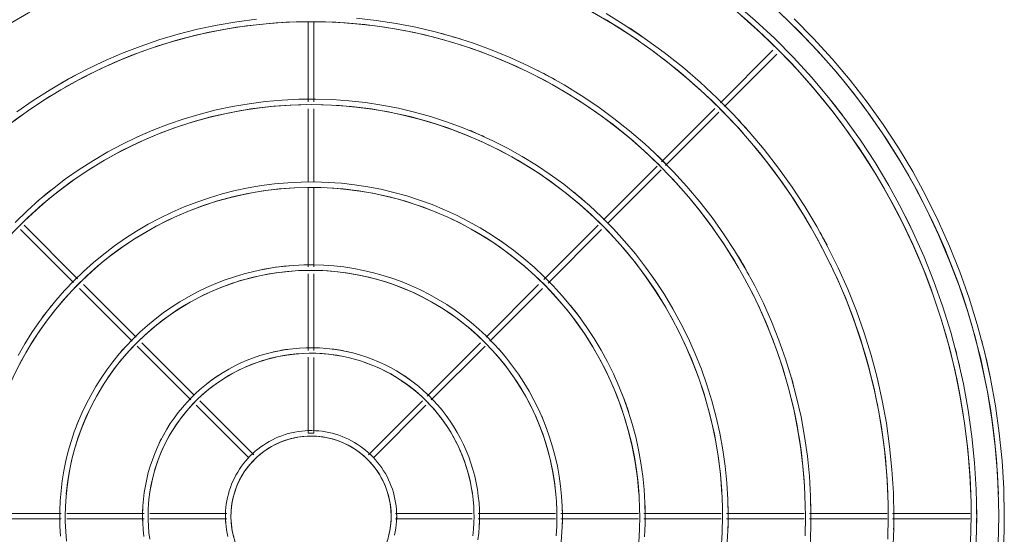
# Model space of a CAD drawing. Header units: millimetres. Extents: x -5998 to 64464, y -2232 to 8822.
# Tile 38 of 52: x 46552 to 46908, y 3101 to 3287. Entities that reach past the tile are written whole.
import ezdxf

# ---------------------------------------------------------------- set-up
doc = ezdxf.new("R2010")
doc.units = ezdxf.units.MM
doc.layers.add('M-EQPM', color=50, linetype='Continuous', lineweight=18)

# ---------------------------------------------------------------- blocks, each defined once
blk = doc.blocks.new('Outdoor_Condenser_Unit_Single_Fan_15958 - Generic _Without Brackets_-V5-ELEVAÇÃO 4 - MAPEAMENTO DE DANOS')
at = {"layer": 'M-EQPM'}
for p, q in [((7325.1, 3286.57), (7325.1, 3257.52)), ((7327.1, 3257.52), (7327.1, 3286.63)), ((7493.33, 3276.14), (7474.36, 3257.17)), ((7475.78, 3255.76), (7494.75, 3274.73)), ((7325.1, 3254.98), (7325.1, 3228.56)), ((7327.1, 3228.52), (7327.1, 3254.98)), ((7472.31, 3255.12), (7452.93, 3235.74)), ((7454.47, 3234.45), (7473.8, 3253.78)), ((7451.41, 3234.22), (7431.97, 3214.78)), ((7433.69, 3213.67), (7452.83, 3232.82)), ((7325.1, 3226.34), (7325.1, 3197.8)), ((7327.1, 3197.8), (7327.1, 3226.34)), ((7241.56, 3193.46), (7222.21, 3212.81)), ((7430, 3212.81), (7410.38, 3193.19)), ((7220.89, 3211.3), (7240.11, 3192.08)), ((7411.9, 3191.88), (7431.31, 3211.3)), ((7325.1, 3195.24), (7325.1, 3167.52)), ((7327.1, 3167.5), (7327.1, 3195.22)), ((7262.76, 3172.26), (7243.7, 3191.32)), ((7408.51, 3191.32), (7389.45, 3172.26)), ((7242.29, 3189.9), (7261.38, 3170.81)), ((7390.83, 3170.81), (7409.92, 3189.9)), ((7283.63, 3151.38), (7264.77, 3170.25)), ((7387.44, 3170.25), (7368.19, 3151)), ((7263.12, 3169.07), (7282.55, 3149.64)), ((7369.62, 3149.6), (7389.09, 3169.07)), ((7325.1, 3165.04), (7325.1, 3137.5)), ((7327.1, 3137.5), (7327.1, 3165)), ((7305.36, 3129.66), (7285.8, 3149.22)), ((7366.41, 3149.22), (7346.85, 3129.66)), ((7284.55, 3147.64), (7303.31, 3128.88)), ((7348.9, 3128.88), (7367.66, 3147.64)), ((7325.1, 3137.5), (7327.1, 3137.5)), ((7235.64, 3108.5), (7207.61, 3108.5)), ((7207.61, 3106.5), (7235.64, 3106.5)), ((7265.66, 3108.5), (7237.64, 3108.5)), ((7237.64, 3106.5), (7265.66, 3106.5)), ((7295.57, 3108.5), (7267.75, 3108.5)), ((7267.75, 3106.5), (7295.57, 3106.5)), ((7384.45, 3108.5), (7356.63, 3108.5)), ((7356.63, 3106.5), (7384.45, 3106.5)), ((7414.57, 3108.5), (7386.55, 3108.5)), ((7386.55, 3106.5), (7414.57, 3106.5)), ((7444.6, 3108.5), (7416.57, 3108.5)), ((7416.57, 3106.5), (7444.6, 3106.5)), ((7474.63, 3108.5), (7446.58, 3108.5)), ((7446.58, 3106.5), (7474.63, 3106.5)), ((7504.66, 3108.5), (7476.58, 3108.5)), ((7476.58, 3106.5), (7504.66, 3106.5)), ((7534.69, 3108.5), (7506.58, 3108.5)), ((7506.58, 3106.5), (7534.69, 3106.5)), ((7564.71, 3108.5), (7536.59, 3108.5)), ((7536.59, 3106.5), (7564.71, 3106.5))]:
    blk.add_line(p, q, dxfattribs=at)
at = {"layer": 'M-EQPM', "flags": 128}
for points in [[(7577.1, 3107.5), (7576.9, 3117.54), (7576.3, 3127.56), (7575.3, 3137.55), (7573.9, 3147.49), (7572.1, 3157.37), (7569.91, 3167.16), (7567.33, 3176.87), (7564.36, 3186.46), (7561.01, 3195.92), (7557.29, 3205.24), (7553.2, 3214.41), (7548.74, 3223.41), (7543.93, 3232.22), (7538.76, 3240.83), (7533.26, 3249.23), (7527.43, 3257.4), (7521.27, 3265.33), (7514.81, 3273.01), (7508.04, 3280.42), (7500.98, 3287.56)], [(7495.69, 3289.83), (7502.84, 3282.9), (7509.71, 3275.69), (7516.29, 3268.21), (7522.57, 3260.48), (7528.53, 3252.5), (7534.17, 3244.29), (7539.47, 3235.86), (7544.43, 3227.22), (7549.04, 3218.4), (7553.3, 3209.39), (7557.19, 3200.23), (7560.72, 3190.91), (7563.86, 3181.46), (7566.63, 3171.9), (7569.02, 3162.23), (7571.01, 3152.47), (7572.61, 3142.64), (7573.82, 3132.75), (7574.63, 3122.83), (7575.05, 3112.88), (7575.1, 3107.5)], [(7567.1, 3107.5), (7566.91, 3117.14), (7566.33, 3126.76), (7565.37, 3136.35), (7564.03, 3145.9), (7562.3, 3155.38), (7560.2, 3164.79), (7557.72, 3174.1), (7554.87, 3183.31), (7551.65, 3192.4), (7548.08, 3201.35), (7544.15, 3210.15), (7539.87, 3218.79), (7535.25, 3227.25), (7530.29, 3235.52), (7525.01, 3243.58), (7519.41, 3251.42), (7513.5, 3259.04), (7507.29, 3266.41), (7500.79, 3273.53), (7494.01, 3280.38), (7486.96, 3286.96), (7479.66, 3293.25)], [(7481.75, 3288.87), (7488.88, 3282.5), (7495.74, 3275.85), (7502.34, 3268.94), (7508.66, 3261.76), (7514.68, 3254.34), (7520.4, 3246.68), (7525.81, 3238.8), (7530.9, 3230.7), (7535.66, 3222.42), (7540.09, 3213.94), (7544.18, 3205.3), (7547.91, 3196.5), (7551.29, 3187.56), (7554.32, 3178.49), (7556.97, 3169.31), (7559.26, 3160.03), (7561.17, 3150.66), (7562.71, 3141.23), (7563.87, 3131.74), (7564.65, 3122.21), (7565.05, 3112.66), (7565.1, 3107.5)], [(7577.1, 3107.5), (7576.9, 3117.54), (7576.3, 3127.56), (7575.3, 3137.55), (7573.9, 3147.49), (7572.1, 3157.37), (7569.91, 3167.16), (7567.33, 3176.87), (7564.36, 3186.46), (7561.01, 3195.92), (7557.29, 3205.24), (7553.2, 3214.41), (7548.74, 3223.41), (7543.93, 3232.22), (7538.76, 3240.83), (7533.26, 3249.23), (7527.43, 3257.4), (7521.27, 3265.33), (7514.81, 3273.01), (7508.04, 3280.42), (7500.98, 3287.56)], [(7577.1, 3107.5), (7576.9, 3117.54), (7576.3, 3127.56), (7575.3, 3137.55), (7573.9, 3147.49), (7572.1, 3157.37), (7569.91, 3167.16), (7567.33, 3176.87), (7564.36, 3186.46), (7561.01, 3195.92), (7557.29, 3205.24), (7553.2, 3214.41), (7548.74, 3223.41), (7543.93, 3232.22), (7538.76, 3240.83), (7533.26, 3249.23), (7527.43, 3257.4), (7521.27, 3265.33), (7514.81, 3273.01), (7508.04, 3280.42), (7500.98, 3287.56)], [(7577.1, 3107.5), (7576.9, 3117.54), (7576.3, 3127.56), (7575.3, 3137.55), (7573.9, 3147.49), (7572.1, 3157.37), (7569.91, 3167.16), (7567.33, 3176.87), (7564.36, 3186.46), (7561.01, 3195.92), (7557.29, 3205.24), (7553.2, 3214.41), (7548.74, 3223.41), (7543.93, 3232.22), (7538.76, 3240.83), (7533.26, 3249.23), (7527.43, 3257.4), (7521.27, 3265.33), (7514.81, 3273.01), (7508.04, 3280.42), (7500.98, 3287.56)], [(7577.1, 3107.5), (7576.9, 3117.54), (7576.3, 3127.56), (7575.3, 3137.55), (7573.9, 3147.49), (7572.1, 3157.37), (7569.91, 3167.16), (7567.33, 3176.87), (7564.36, 3186.46), (7561.01, 3195.92), (7557.29, 3205.24), (7553.2, 3214.41), (7548.74, 3223.41), (7543.93, 3232.22), (7538.76, 3240.83), (7533.26, 3249.23), (7527.43, 3257.4), (7521.27, 3265.33), (7514.81, 3273.01), (7508.04, 3280.42), (7500.98, 3287.56)], [(7577.1, 3107.5), (7576.9, 3117.54), (7576.3, 3127.56), (7575.3, 3137.55), (7573.9, 3147.49), (7572.1, 3157.37), (7569.91, 3167.16), (7567.33, 3176.87), (7564.36, 3186.46), (7561.01, 3195.92), (7557.29, 3205.24), (7553.2, 3214.41), (7548.74, 3223.41), (7543.93, 3232.22), (7538.76, 3240.83), (7533.26, 3249.23), (7527.43, 3257.4), (7521.27, 3265.33), (7514.81, 3273.01), (7508.04, 3280.42), (7500.98, 3287.56)], [(7577.1, 3107.5), (7576.9, 3117.54), (7576.3, 3127.56), (7575.3, 3137.55), (7573.9, 3147.49), (7572.1, 3157.37), (7569.91, 3167.16), (7567.33, 3176.87), (7564.36, 3186.46), (7561.01, 3195.92), (7557.29, 3205.24), (7553.2, 3214.41), (7548.74, 3223.41), (7543.93, 3232.22), (7538.76, 3240.83), (7533.26, 3249.23), (7527.43, 3257.4), (7521.27, 3265.33), (7514.81, 3273.01), (7508.04, 3280.42), (7500.98, 3287.56)], [(7577.1, 3107.5), (7576.9, 3117.54), (7576.3, 3127.56), (7575.3, 3137.55), (7573.9, 3147.49), (7572.1, 3157.37), (7569.91, 3167.16), (7567.33, 3176.87), (7564.36, 3186.46), (7561.01, 3195.92), (7557.29, 3205.24), (7553.2, 3214.41), (7548.74, 3223.41), (7543.93, 3232.22), (7538.76, 3240.83), (7533.26, 3249.23), (7527.43, 3257.4), (7521.27, 3265.33), (7514.81, 3273.01), (7508.04, 3280.42), (7500.98, 3287.56)], [(7537.1, 3107.5), (7536.93, 3115.94), (7536.43, 3124.36), (7535.59, 3132.76), (7534.41, 3141.12), (7532.9, 3149.42), (7531.06, 3157.66), (7528.89, 3165.81), (7526.39, 3173.87), (7523.58, 3181.83), (7520.45, 3189.67), (7517.01, 3197.37), (7513.26, 3204.94), (7509.21, 3212.34), (7504.87, 3219.58), (7500.25, 3226.64), (7495.35, 3233.51), (7490.17, 3240.18), (7484.73, 3246.63), (7479.04, 3252.86), (7473.11, 3258.86), (7466.94, 3264.62), (7460.54, 3270.13), (7453.93, 3275.37), (7447.12, 3280.35), (7440.11, 3285.05), (7432.92, 3289.47)], [(7427.99, 3289.98), (7435.2, 3285.76), (7442.24, 3281.26), (7449.1, 3276.48), (7455.76, 3271.42), (7462.21, 3266.11), (7468.44, 3260.54), (7474.45, 3254.72), (7480.22, 3248.67), (7485.74, 3242.4), (7491.01, 3235.9), (7496.01, 3229.21), (7500.74, 3222.32), (7505.19, 3215.24), (7509.36, 3207.99), (7513.23, 3200.58), (7516.8, 3193.03), (7520.07, 3185.33), (7523.03, 3177.51), (7525.67, 3169.58), (7527.99, 3161.55), (7529.99, 3153.43), (7531.67, 3145.24), (7533.01, 3136.99), (7534.03, 3128.7), (7534.71, 3120.36), (7535.05, 3112.01), (7535.1, 3107.5)], [(7507.1, 3107.5), (7506.96, 3114.74), (7506.52, 3121.96), (7505.8, 3129.17), (7504.79, 3136.34), (7503.5, 3143.46), (7501.92, 3150.52), (7500.05, 3157.52), (7497.92, 3164.44), (7495.5, 3171.26), (7492.82, 3177.98), (7489.86, 3184.6), (7486.65, 3191.08), (7483.18, 3197.44), (7479.46, 3203.64), (7475.49, 3209.7), (7471.28, 3215.59), (7466.84, 3221.31), (7462.18, 3226.85), (7457.3, 3232.19), (7452.21, 3237.34), (7446.91, 3242.28), (7441.43, 3247), (7435.76, 3251.5), (7429.91, 3255.77), (7423.9, 3259.81), (7417.73, 3263.6), (7411.41, 3267.13), (7404.96, 3270.42), (7398.38, 3273.44), (7391.69, 3276.2), (7384.89, 3278.69), (7378, 3280.9), (7371.02, 3282.84), (7363.98, 3284.49), (7356.87, 3285.87), (7349.71, 3286.95), (7342.52, 3287.75)], [(7306.38, 3287.42), (7299.2, 3286.49), (7292.06, 3285.27), (7284.98, 3283.77), (7277.96, 3281.98), (7271.03, 3279.92), (7264.17, 3277.58), (7257.42, 3274.96), (7250.78, 3272.08), (7244.26, 3268.94), (7237.87, 3265.54), (7231.62, 3261.88), (7225.52, 3257.98), (7219.58, 3253.84)], [(7217.66, 3249.91), (7223.44, 3254.14), (7229.39, 3258.12), (7235.49, 3261.87), (7241.74, 3265.37), (7248.12, 3268.62), (7254.62, 3271.61), (7261.24, 3274.33), (7267.97, 3276.8), (7274.78, 3278.98), (7281.68, 3280.9), (7288.65, 3282.54), (7295.68, 3283.9), (7302.76, 3284.97), (7309.87, 3285.76), (7317.01, 3286.27), (7324.17, 3286.49), (7331.33, 3286.42), (7338.48, 3286.07), (7345.61, 3285.43), (7352.71, 3284.51), (7359.77, 3283.31), (7366.77, 3281.82), (7373.71, 3280.05), (7380.57, 3278.01), (7387.35, 3275.7), (7394.03, 3273.11), (7400.59, 3270.26), (7407.04, 3267.16), (7413.36, 3263.79), (7419.54, 3260.18), (7425.57, 3256.32), (7431.45, 3252.22), (7437.15, 3247.89), (7442.67, 3243.34), (7448.01, 3238.57), (7453.16, 3233.59), (7458.1, 3228.41), (7462.83, 3223.03), (7467.34, 3217.47), (7471.62, 3211.74), (7475.67, 3205.83), (7479.49, 3199.77), (7483.05, 3193.57), (7486.37, 3187.22), (7489.43, 3180.75), (7492.23, 3174.16), (7494.76, 3167.46), (7497.02, 3160.67), (7499.01, 3153.79), (7500.73, 3146.84), (7502.16, 3139.83), (7503.31, 3132.76), (7504.18, 3125.65), (7504.76, 3118.52), (7505.06, 3111.36), (7505.1, 3107.5)], [(7477.1, 3107.5), (7476.98, 3113.54), (7476.62, 3119.57), (7476.02, 3125.58), (7475.17, 3131.56), (7474.09, 3137.5), (7472.78, 3143.39), (7471.22, 3149.23), (7469.44, 3155), (7467.42, 3160.69), (7465.18, 3166.3), (7462.72, 3171.82), (7460.04, 3177.23), (7457.14, 3182.53), (7454.04, 3187.71), (7450.73, 3192.76), (7447.22, 3197.68), (7443.52, 3202.45), (7439.63, 3207.07), (7435.55, 3211.53), (7431.31, 3215.82), (7426.89, 3219.94), (7422.31, 3223.88), (7417.58, 3227.64), (7412.71, 3231.2), (7407.69, 3234.56), (7402.54, 3237.72), (7397.27, 3240.68), (7391.89, 3243.42), (7386.4, 3245.94), (7380.82, 3248.24), (7375.15, 3250.31), (7369.4, 3252.16), (7363.58, 3253.78), (7357.7, 3255.16), (7351.77, 3256.3), (7345.8, 3257.21), (7339.8, 3257.88), (7333.77, 3258.31), (7327.73, 3258.49), (7321.69, 3258.44), (7315.66, 3258.14), (7309.65, 3257.6), (7303.66, 3256.82), (7297.7, 3255.81), (7291.8, 3254.55), (7285.94, 3253.06), (7280.15, 3251.34), (7274.44, 3249.39), (7268.81, 3247.21), (7263.27, 3244.8), (7257.83, 3242.18), (7252.49, 3239.34), (7247.28, 3236.29), (7242.19, 3233.04), (7237.24, 3229.58), (7232.43, 3225.93), (7227.77, 3222.09), (7223.26, 3218.07), (7218.92, 3213.87)], [(7218.1, 3210.15), (7222.29, 3214.39), (7226.65, 3218.45), (7231.17, 3222.34), (7235.84, 3226.04), (7240.65, 3229.56), (7245.6, 3232.88), (7250.68, 3236), (7255.88, 3238.91), (7261.19, 3241.61), (7266.6, 3244.1), (7272.11, 3246.37), (7277.71, 3248.42), (7283.38, 3250.24), (7289.13, 3251.84), (7294.93, 3253.2), (7300.78, 3254.33), (7306.67, 3255.23), (7312.59, 3255.89), (7318.54, 3256.31), (7324.49, 3256.49), (7330.45, 3256.44), (7336.41, 3256.14), (7342.34, 3255.61), (7348.25, 3254.84), (7354.13, 3253.84), (7359.96, 3252.6), (7365.73, 3251.13), (7371.44, 3249.43), (7377.08, 3247.51), (7382.64, 3245.36), (7388.11, 3242.99), (7393.48, 3240.4), (7398.74, 3237.6), (7403.88, 3234.59), (7408.9, 3231.38), (7413.79, 3227.97), (7418.54, 3224.36), (7423.14, 3220.57), (7427.58, 3216.6), (7431.86, 3212.46), (7435.98, 3208.14), (7439.91, 3203.67), (7443.67, 3199.04), (7447.23, 3194.27), (7450.61, 3189.35), (7453.78, 3184.31), (7456.75, 3179.14), (7459.51, 3173.86), (7462.06, 3168.47), (7464.39, 3162.99), (7466.49, 3157.41), (7468.38, 3151.76), (7470.03, 3146.03), (7471.46, 3140.25), (7472.65, 3134.41), (7473.61, 3128.53), (7474.34, 3122.61), (7474.82, 3116.67), (7475.07, 3110.72), (7475.1, 3107.5)], [(7447.1, 3107.5), (7447.01, 3112.34), (7446.72, 3117.17), (7446.23, 3121.99), (7445.56, 3126.78), (7444.69, 3131.54), (7443.64, 3136.26), (7442.39, 3140.94), (7440.96, 3145.56), (7439.35, 3150.13), (7437.55, 3154.62), (7435.58, 3159.04), (7433.43, 3163.38), (7431.11, 3167.62), (7428.62, 3171.77), (7425.97, 3175.82), (7423.16, 3179.76), (7420.19, 3183.58), (7417.07, 3187.29), (7413.81, 3190.86), (7410.41, 3194.3), (7406.87, 3197.6), (7403.2, 3200.76), (7399.41, 3203.77), (7395.5, 3206.62), (7391.48, 3209.32), (7387.36, 3211.85), (7383.13, 3214.22), (7378.82, 3216.41), (7374.42, 3218.43), (7369.95, 3220.28), (7365.4, 3221.94), (7360.8, 3223.42), (7356.13, 3224.71), (7351.42, 3225.82), (7346.67, 3226.74), (7341.88, 3227.47), (7337.07, 3228), (7332.25, 3228.34), (7327.41, 3228.49), (7322.57, 3228.45), (7317.74, 3228.21), (7312.92, 3227.78), (7308.12, 3227.16), (7303.35, 3226.34), (7298.61, 3225.34), (7293.92, 3224.14), (7289.28, 3222.76), (7284.7, 3221.2), (7280.19, 3219.45), (7275.75, 3217.52), (7271.39, 3215.42), (7267.12, 3213.15), (7262.94, 3210.71), (7258.86, 3208.1), (7254.89, 3205.33), (7251.04, 3202.4), (7247.3, 3199.32), (7243.7, 3196.1), (7240.22, 3192.73), (7236.88, 3189.23), (7233.68, 3185.6), (7230.63, 3181.84), (7227.74, 3177.96), (7225, 3173.97), (7222.42, 3169.88), (7220.01, 3165.68)], [(7220.55, 3162.45), (7222.83, 3166.63), (7225.28, 3170.71), (7227.89, 3174.69), (7230.65, 3178.57), (7233.57, 3182.33), (7236.64, 3185.97), (7239.85, 3189.48), (7243.2, 3192.87), (7246.68, 3196.11), (7250.28, 3199.22), (7254.01, 3202.18), (7257.85, 3204.98), (7261.81, 3207.64), (7265.86, 3210.13), (7270.02, 3212.45), (7274.26, 3214.61), (7278.58, 3216.6), (7282.98, 3218.41), (7287.45, 3220.05), (7291.98, 3221.5), (7296.57, 3222.78), (7301.2, 3223.87), (7305.88, 3224.77), (7310.58, 3225.48), (7315.31, 3226.01), (7320.06, 3226.35), (7324.82, 3226.49), (7329.58, 3226.45), (7334.33, 3226.22), (7339.07, 3225.79), (7343.79, 3225.18), (7348.48, 3224.38), (7353.14, 3223.39), (7357.75, 3222.21), (7362.32, 3220.86), (7366.82, 3219.32), (7371.26, 3217.6), (7375.63, 3215.71), (7379.91, 3213.64), (7384.11, 3211.4), (7388.22, 3209), (7392.23, 3206.43), (7396.14, 3203.71), (7399.93, 3200.83), (7403.6, 3197.81), (7407.15, 3194.64), (7410.57, 3191.32), (7413.85, 3187.88), (7417, 3184.31), (7420, 3180.61), (7422.84, 3176.8), (7425.54, 3172.87), (7428.07, 3168.84), (7430.44, 3164.72), (7432.65, 3160.5), (7434.68, 3156.2), (7436.54, 3151.82), (7438.23, 3147.36), (7439.73, 3142.85), (7441.06, 3138.28), (7442.19, 3133.65), (7443.15, 3128.99), (7443.91, 3124.29), (7444.49, 3119.57), (7444.88, 3114.82), (7445.08, 3110.07), (7445.1, 3107.5)], [(7417.1, 3107.5), (7417.03, 3111.14), (7416.81, 3114.77), (7416.45, 3118.39), (7415.94, 3122), (7415.29, 3125.58), (7414.5, 3129.13), (7413.56, 3132.65), (7412.48, 3136.13), (7411.27, 3139.56), (7409.92, 3142.94), (7408.44, 3146.26), (7406.82, 3149.52), (7405.08, 3152.72), (7403.2, 3155.84), (7401.21, 3158.88), (7399.09, 3161.84), (7396.86, 3164.72), (7394.52, 3167.5), (7392.06, 3170.19), (7389.5, 3172.78), (7386.84, 3175.26), (7384.08, 3177.64), (7381.23, 3179.9), (7378.29, 3182.05), (7375.27, 3184.07), (7372.17, 3185.98), (7368.99, 3187.76), (7365.75, 3189.41), (7362.44, 3190.93), (7359.08, 3192.32), (7355.66, 3193.57), (7352.19, 3194.68), (7348.69, 3195.65), (7345.14, 3196.49), (7341.57, 3197.18), (7337.97, 3197.72), (7334.35, 3198.13), (7330.72, 3198.38), (7327.09, 3198.49), (7323.45, 3198.46), (7319.81, 3198.28), (7316.19, 3197.96), (7312.58, 3197.49), (7308.99, 3196.88), (7305.43, 3196.12), (7301.9, 3195.22), (7298.41, 3194.18), (7294.97, 3193.01), (7291.57, 3191.69), (7288.23, 3190.25), (7284.96, 3188.67), (7281.74, 3186.96), (7278.6, 3185.12), (7275.53, 3183.16), (7272.55, 3181.07), (7269.65, 3178.87), (7266.84, 3176.56), (7264.13, 3174.13), (7261.51, 3171.6), (7259, 3168.97), (7256.6, 3166.23), (7254.3, 3163.41), (7252.12, 3160.49), (7250.07, 3157.49), (7248.13, 3154.41), (7246.31, 3151.25), (7244.63, 3148.03), (7243.07, 3144.74), (7241.65, 3141.39), (7240.36, 3137.98), (7239.21, 3134.53), (7238.2, 3131.03), (7237.33, 3127.5), (7236.6, 3123.93), (7236.01, 3120.34), (7235.57, 3116.73), (7235.28, 3113.1), (7235.12, 3109.46), (7235.1, 3107.5)], [(7237.1, 3107.5), (7237.17, 3111.06), (7237.39, 3114.61), (7237.74, 3118.15), (7238.24, 3121.68), (7238.88, 3125.18), (7239.65, 3128.66), (7240.57, 3132.1), (7241.62, 3135.5), (7242.81, 3138.85), (7244.13, 3142.16), (7245.58, 3145.41), (7247.16, 3148.6), (7248.87, 3151.72), (7250.7, 3154.78), (7252.65, 3157.75), (7254.72, 3160.65), (7256.9, 3163.46), (7259.19, 3166.19), (7261.59, 3168.81), (7264.1, 3171.34), (7266.7, 3173.77), (7269.4, 3176.1), (7272.19, 3178.31), (7275.06, 3180.41), (7278.02, 3182.39), (7281.05, 3184.25), (7284.16, 3185.99), (7287.33, 3187.61), (7290.56, 3189.1), (7293.85, 3190.45), (7297.2, 3191.67), (7300.59, 3192.76), (7304.02, 3193.72), (7307.48, 3194.53), (7310.98, 3195.21), (7314.5, 3195.74), (7318.03, 3196.13), (7321.58, 3196.39), (7325.14, 3196.49), (7328.7, 3196.46), (7332.26, 3196.29), (7335.8, 3195.97), (7339.33, 3195.51), (7342.84, 3194.91), (7346.32, 3194.17), (7349.77, 3193.29), (7353.19, 3192.28), (7356.55, 3191.13), (7359.87, 3189.84), (7363.14, 3188.43), (7366.35, 3186.88), (7369.49, 3185.21), (7372.56, 3183.41), (7375.56, 3181.49), (7378.48, 3179.46), (7381.32, 3177.3), (7384.06, 3175.04), (7386.72, 3172.67), (7389.28, 3170.19), (7391.73, 3167.62), (7394.08, 3164.94), (7396.33, 3162.18), (7398.46, 3159.33), (7400.47, 3156.39), (7402.37, 3153.38), (7404.14, 3150.29), (7405.79, 3147.14), (7407.31, 3143.92), (7408.7, 3140.64), (7409.96, 3137.31), (7411.09, 3133.94), (7412.08, 3130.52), (7412.93, 3127.06), (7413.64, 3123.57), (7414.21, 3120.06), (7414.64, 3116.53), (7414.93, 3112.98), (7415.08, 3109.42), (7415.1, 3107.5)], [(7387.1, 3107.5), (7387.05, 3109.94), (7386.91, 3112.37), (7386.66, 3114.8), (7386.32, 3117.22), (7385.89, 3119.62), (7385.36, 3122), (7384.73, 3124.36), (7384.01, 3126.69), (7383.19, 3128.99), (7382.29, 3131.25), (7381.29, 3133.48), (7380.21, 3135.67), (7379.04, 3137.81), (7377.79, 3139.9), (7376.45, 3141.94), (7375.03, 3143.93), (7373.54, 3145.86), (7371.96, 3147.72), (7370.32, 3149.52), (7368.6, 3151.26), (7366.82, 3152.92), (7364.97, 3154.52), (7363.06, 3156.03), (7361.09, 3157.47), (7359.06, 3158.83), (7356.98, 3160.11), (7354.85, 3161.3), (7352.68, 3162.41), (7350.46, 3163.42), (7348.21, 3164.35), (7345.92, 3165.19), (7343.59, 3165.94), (7341.24, 3166.59), (7338.87, 3167.15), (7336.47, 3167.61), (7334.06, 3167.98), (7331.63, 3168.25), (7329.2, 3168.42), (7326.76, 3168.5), (7324.32, 3168.47), (7321.89, 3168.35), (7319.46, 3168.14), (7317.04, 3167.82), (7314.63, 3167.41), (7312.24, 3166.9), (7309.88, 3166.3), (7307.54, 3165.61), (7305.23, 3164.82), (7302.96, 3163.94), (7300.72, 3162.97), (7298.52, 3161.91), (7296.37, 3160.76), (7294.26, 3159.53), (7292.21, 3158.21), (7290.21, 3156.82), (7288.26, 3155.34), (7286.38, 3153.79), (7284.56, 3152.17), (7282.81, 3150.47), (7281.12, 3148.7), (7279.51, 3146.87), (7277.97, 3144.98), (7276.51, 3143.02), (7275.13, 3141.01), (7273.83, 3138.95), (7272.62, 3136.83), (7271.49, 3134.67), (7270.44, 3132.46), (7269.49, 3130.22), (7268.63, 3127.93), (7267.86, 3125.62), (7267.18, 3123.28), (7266.6, 3120.91), (7266.11, 3118.52), (7265.71, 3116.11), (7265.42, 3113.69), (7265.22, 3111.25), (7265.12, 3108.82), (7265.1, 3107.5)], [(7267.1, 3107.5), (7267.15, 3109.86), (7267.29, 3112.21), (7267.53, 3114.56), (7267.86, 3116.9), (7268.28, 3119.22), (7268.79, 3121.52), (7269.4, 3123.8), (7270.1, 3126.06), (7270.89, 3128.28), (7271.76, 3130.48), (7272.72, 3132.63), (7273.77, 3134.74), (7274.9, 3136.82), (7276.12, 3138.84), (7277.41, 3140.81), (7278.78, 3142.73), (7280.23, 3144.6), (7281.75, 3146.4), (7283.34, 3148.15), (7285, 3149.82), (7286.72, 3151.43), (7288.51, 3152.97), (7290.36, 3154.44), (7292.27, 3155.83), (7294.23, 3157.15), (7296.24, 3158.38), (7298.3, 3159.54), (7300.4, 3160.61), (7302.54, 3161.59), (7304.72, 3162.49), (7306.94, 3163.3), (7309.19, 3164.02), (7311.46, 3164.65), (7313.76, 3165.19), (7316.08, 3165.64), (7318.41, 3166), (7320.75, 3166.26), (7323.11, 3166.42), (7325.47, 3166.5), (7327.83, 3166.47), (7330.18, 3166.36), (7332.53, 3166.15), (7334.87, 3165.84), (7337.2, 3165.45), (7339.51, 3164.96), (7341.8, 3164.37), (7344.06, 3163.7), (7346.29, 3162.94), (7348.49, 3162.09), (7350.66, 3161.15), (7352.78, 3160.12), (7354.87, 3159.01), (7356.9, 3157.82), (7358.89, 3156.55), (7360.83, 3155.2), (7362.7, 3153.77), (7364.53, 3152.27), (7366.29, 3150.7), (7367.98, 3149.06), (7369.61, 3147.35), (7371.17, 3145.58), (7372.66, 3143.75), (7374.07, 3141.86), (7375.4, 3139.91), (7376.66, 3137.91), (7377.84, 3135.87), (7378.93, 3133.78), (7379.94, 3131.64), (7380.86, 3129.47), (7381.69, 3127.26), (7382.44, 3125.03), (7383.1, 3122.76), (7383.66, 3120.47), (7384.13, 3118.16), (7384.51, 3115.83), (7384.8, 3113.48), (7384.99, 3111.13), (7385.09, 3108.77), (7385.1, 3107.5)], [(7357.1, 3107.5), (7357.08, 3108.74), (7357, 3109.98), (7356.88, 3111.21), (7356.71, 3112.44), (7356.49, 3113.66), (7356.22, 3114.87), (7355.9, 3116.07), (7355.53, 3117.25), (7355.12, 3118.42), (7354.66, 3119.57), (7354.15, 3120.7), (7353.6, 3121.82), (7353.01, 3122.9), (7352.37, 3123.97), (7351.69, 3125), (7350.97, 3126.01), (7350.21, 3126.99), (7349.41, 3127.94), (7348.57, 3128.86), (7347.7, 3129.74), (7346.79, 3130.58), (7345.86, 3131.39), (7344.88, 3132.16), (7343.88, 3132.89), (7342.85, 3133.59), (7341.8, 3134.23), (7340.71, 3134.84), (7339.61, 3135.4), (7338.48, 3135.92), (7337.34, 3136.39), (7336.17, 3136.82), (7334.99, 3137.2), (7333.8, 3137.53), (7332.59, 3137.81), (7331.37, 3138.05), (7330.15, 3138.24), (7328.91, 3138.37), (7327.68, 3138.46), (7326.44, 3138.5), (7325.2, 3138.49), (7323.96, 3138.43), (7322.73, 3138.32), (7321.5, 3138.16), (7320.27, 3137.95), (7319.06, 3137.69), (7317.86, 3137.38), (7316.67, 3137.03), (7315.5, 3136.63), (7314.34, 3136.18), (7313.2, 3135.69), (7312.09, 3135.15), (7310.99, 3134.57), (7309.92, 3133.94), (7308.88, 3133.27), (7307.86, 3132.56), (7306.87, 3131.81), (7305.92, 3131.03), (7304.99, 3130.2), (7304.1, 3129.34), (7303.24, 3128.44), (7302.43, 3127.51), (7301.64, 3126.55), (7300.9, 3125.55), (7300.2, 3124.53), (7299.54, 3123.48), (7298.92, 3122.41), (7298.35, 3121.31), (7297.82, 3120.19), (7297.33, 3119.04), (7296.89, 3117.88), (7296.5, 3116.71), (7296.16, 3115.52), (7295.86, 3114.31), (7295.61, 3113.1), (7295.41, 3111.87), (7295.26, 3110.64), (7295.16, 3109.41), (7295.11, 3108.17), (7295.1, 3107.5)], [(7297.1, 3107.5), (7297.13, 3108.66), (7297.2, 3109.82), (7297.31, 3110.97), (7297.47, 3112.12), (7297.68, 3113.26), (7297.93, 3114.39), (7298.23, 3115.51), (7298.58, 3116.62), (7298.96, 3117.72), (7299.39, 3118.79), (7299.87, 3119.85), (7300.38, 3120.89), (7300.94, 3121.91), (7301.53, 3122.9), (7302.17, 3123.87), (7302.84, 3124.82), (7303.55, 3125.73), (7304.3, 3126.62), (7305.08, 3127.48), (7305.9, 3128.3), (7306.75, 3129.09), (7307.63, 3129.85), (7308.53, 3130.57), (7309.47, 3131.26), (7310.43, 3131.9), (7311.42, 3132.51), (7312.44, 3133.08), (7313.47, 3133.6), (7314.52, 3134.09), (7315.6, 3134.53), (7316.68, 3134.93), (7317.79, 3135.28), (7318.91, 3135.59), (7320.04, 3135.86), (7321.17, 3136.08), (7322.32, 3136.25), (7323.47, 3136.38), (7324.63, 3136.46), (7325.79, 3136.5), (7326.95, 3136.49), (7328.11, 3136.43), (7329.26, 3136.33), (7330.41, 3136.18), (7331.56, 3135.98), (7332.69, 3135.74), (7333.82, 3135.46), (7334.93, 3135.12), (7336.03, 3134.75), (7337.11, 3134.33), (7338.17, 3133.87), (7339.22, 3133.37), (7340.24, 3132.82), (7341.24, 3132.24), (7342.22, 3131.61), (7343.17, 3130.95), (7344.09, 3130.25), (7344.99, 3129.51), (7345.85, 3128.73), (7346.69, 3127.93), (7347.49, 3127.09), (7348.25, 3126.22), (7348.99, 3125.32), (7349.68, 3124.39), (7350.34, 3123.43), (7350.95, 3122.45), (7351.53, 3121.44), (7352.07, 3120.42), (7352.56, 3119.37), (7353.02, 3118.3), (7353.43, 3117.21), (7353.79, 3116.11), (7354.12, 3115), (7354.39, 3113.87), (7354.63, 3112.74), (7354.81, 3111.59), (7354.95, 3110.44), (7355.05, 3109.29), (7355.1, 3108.13), (7355.1, 3107.5)], [(7576.63, 3092.05), (7577.05, 3102.08), (7577.1, 3107.5)], [(7575.1, 3107.5), (7574.9, 3097.54)], [(7566.65, 3092.67), (7567.05, 3102.3), (7567.1, 3107.5)], [(7565.1, 3107.5), (7564.91, 3097.94)], [(7536.7, 3094.51), (7537.05, 3102.94), (7537.1, 3107.5)], [(7535.1, 3107.5), (7534.94, 3099.14)], [(7506.76, 3096.36), (7507.06, 3103.59), (7507.1, 3107.5)], [(7505.1, 3107.5), (7504.96, 3100.34)], [(7476.82, 3098.21), (7477.07, 3104.24), (7477.1, 3107.5)], [(7475.1, 3107.5), (7474.98, 3101.54), (7474.63, 3095.59)], [(7446.87, 3100.05), (7447.08, 3104.89), (7447.1, 3107.5)], [(7445.1, 3107.5), (7445.01, 3102.74), (7444.72, 3097.99)], [(7235.1, 3107.5), (7235.18, 3103.86), (7235.39, 3100.23)], [(7416.63, 3098.27), (7416.93, 3101.9), (7417.08, 3105.54), (7417.1, 3107.5)], [(7415.1, 3107.5), (7415.03, 3103.94), (7414.82, 3100.39)], [(7237.56, 3098.47), (7237.27, 3102.02), (7237.12, 3105.58), (7237.1, 3107.5)], [(7265.1, 3107.5), (7265.15, 3105.06), (7265.3, 3102.63), (7265.54, 3100.2)], [(7386.49, 3098.89), (7386.79, 3101.31), (7386.99, 3103.75), (7387.09, 3106.18), (7387.1, 3107.5)], [(7385.1, 3107.5), (7385.06, 3105.14), (7384.91, 3102.79), (7384.68, 3100.44)], [(7267.69, 3099.17), (7267.41, 3101.52), (7267.22, 3103.87), (7267.12, 3106.23), (7267.1, 3107.5)], [(7295.1, 3107.5), (7295.13, 3106.26), (7295.2, 3105.02), (7295.33, 3103.79), (7295.5, 3102.56), (7295.72, 3101.34), (7295.99, 3100.13)], [(7356.35, 3100.69), (7356.59, 3101.9), (7356.79, 3103.13), (7356.94, 3104.36), (7357.04, 3105.59), (7357.1, 3106.83), (7357.1, 3107.5)], [(7355.1, 3107.5), (7355.08, 3106.34), (7355.01, 3105.18), (7354.9, 3104.03), (7354.73, 3102.88), (7354.53, 3101.74), (7354.27, 3100.61)], [(7298.09, 3100), (7297.81, 3101.13), (7297.58, 3102.26), (7297.39, 3103.41), (7297.25, 3104.56), (7297.16, 3105.71), (7297.11, 3106.87), (7297.1, 3107.5)], [(7576.63, 3092.05), (7577.05, 3102.08), (7577.1, 3107.5)], [(7576.63, 3092.05), (7577.05, 3102.08), (7577.1, 3107.5)], [(7576.63, 3092.05), (7577.05, 3102.08), (7577.1, 3107.5)], [(7576.63, 3092.05), (7577.05, 3102.08), (7577.1, 3107.5)], [(7576.63, 3092.05), (7577.05, 3102.08), (7577.1, 3107.5)], [(7576.63, 3092.05), (7577.05, 3102.08), (7577.1, 3107.5)], [(7576.63, 3092.05), (7577.05, 3102.08), (7577.1, 3107.5)]]:
    blk.add_lwpolyline(points, dxfattribs=at)
at = {"layer": 'M-EQPM'}
for radius, start, end in [(249, 1.8408, 178.1592), (239, 1.9179, 178.0821), (209, 110.7779, 177.8069), (209, 55.4114, 67.5), (179, 45.1556, 119.9129), (211, 55.3846, 56.9077), (181, 72.4263, 75), (209, 41.5385, 53.6538), (181, 117.8497, 120), (181, 60, 63.0102), (179, 121.875, 133.125), (149, 3.0763, 176.9237), (241, 36.9643, 38.5714), (241, 36.9643, 38.5714), (211, 41.5385, 43.0179), (151, 112.2559, 114.5455), (151, 65.4545, 67.7335), (209, 27.6923, 39.8077), (181, 43.859, 46.875), (119, 3.8518, 176.1482), (179, 30.171, 43.125), (151, 128.6293, 130.9091), (151, 49.0909, 51.3564), (241, 25.7143, 26.7671), (211, 27.6923, 29.1715), (121, 54, 56.1037), (181, 28.854, 31.875), (91, 94.9089, 101.3453), (209, 2.1931, 25.9615), (89, 5.1502, 174.8498), (151, 32.7273, 34.981), (179, 2.5607, 28.125), (121, 140.9608, 144), (121, 36, 39.0754), (251, 14.4643, 14.6616), (251, 14.4643, 14.6616), (251, 14.4643, 14.6616), (251, 14.4643, 14.6616), (251, 14.4643, 14.6616), (251, 14.4643, 14.6616), (251, 14.4643, 14.6616), (251, 11.469, 14.6616), (91, 138.285, 140), (59, 77.9594, 172.2311), (61, 97.392, 102.8571), (61, 77.1429, 82.7681), (91, 40, 41.715), (241, 14.4643, 14.633), (241, 12.8571, 14.633), (59, 7.7689, 70.7143), (239, 11.25, 12.8571), (61, 123.4023, 128.5714), (61, 51.4286, 56.3094), (181, 15, 16.0634), (211, 13.0342, 13.8462), (121, 18, 21.361), (91, 156.5793, 160), (91, 20, 23.4207), (61, 151.0948, 154.2857), (29, 72.5269, 180), (29, 0, 71.4029), (211, 0, 1.3038), (241, 0, 1.2201), (241, 360, 1.2201), (251, 360, 1.1654), (251, 360, 1.1654), (251, 360, 1.1654), (251, 360, 1.1654), (251, 360, 1.1654), (251, 360, 1.1654), (251, 360, 1.1654), (251, 360, 1.1654), (91, 177.7135, 180), (61, 177.23, 180), (31, 176.1137, 180), (31, 0, 3.8863), (61, 0, 2.77), (91, 0, 2.2865), (121, 0, 1.8357), (151, 0, 1.581), (181, 0, 1.4175), (91, 180, 182.2865), (61, 180, 182.77), (31, 180, 183.8863), (29, 180, 251.4029), (29, 252.5269, 0), (31, 356.1137, 0), (61, 357.23, 0), (91, 357.7135, 0), (121, 358.1643, 0), (151, 358.419, 0), (181, 358.5825, 0), (211, 358.6962, 0), (241, 358.7799, 360), (241, 358.7799, 0), (251, 358.8346, 0), (251, 358.8346, 0), (251, 358.8346, 0), (251, 358.8346, 0), (251, 358.8346, 0), (251, 358.8346, 0), (251, 358.8346, 0), (251, 358.8346, 0)]:
    blk.add_arc((7326.1, 3107.5), radius, start, end, dxfattribs=at)

msp = doc.modelspace()

# ---------------------------------------------------------------- block references
at = {"layer": 'M-EQPM'}
msp.add_blockref('Outdoor_Condenser_Unit_Single_Fan_15958 - Generic _Without Brackets_-V5-ELEVAÇÃO 4 - MAPEAMENTO DE DANOS', (39331.09, 0), dxfattribs=at)

doc.saveas('drawing.dxf')
